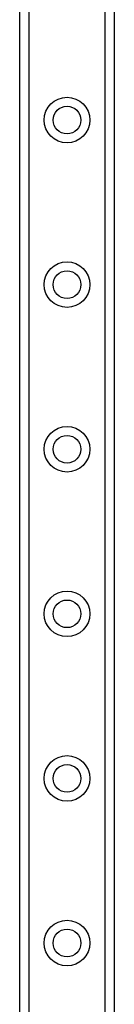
# Model space of a CAD drawing. Header units: inches. Extents: x 5 to 143, y 9 to 74.
# Tile 43 of 76: x 32.864 to 33.426, y 41.9 to 47.788. Entities that reach past the tile are written whole.
import ezdxf

# ---------------------------------------------------------------- set-up
doc = ezdxf.new("R2010")
doc.units = ezdxf.units.IN
doc.header["$MEASUREMENT"] = 0
doc.layers.add('Visible Edges(ANSI)', color=7, linetype='Continuous', lineweight=25)
doc.layers.add('Visible Tangent Edges(ANSI)', color=7, linetype='Continuous', lineweight=25)

msp = doc.modelspace()

# ---------------------------------------------------------------- linework, layer by layer
at = {"layer": 'Visible Edges(ANSI)'}
for p, q in [((32.864, 31.1132), (32.864, 52.436)), ((33.426, 52.436), (33.426, 31.1132))]:
    msp.add_line(p, q, dxfattribs=at)
for centre in [(33.145, 47.188), (33.145, 46.2037), (33.145, 45.2195), (33.145, 44.2352), (33.145, 43.251), (33.145, 42.2667)]:
    msp.add_circle(centre, 0.0825, dxfattribs=at)
at = {"layer": 'Visible Tangent Edges(ANSI)'}
for p, q in [((32.9178, 52.436), (32.9178, 31.1132)), ((33.3721, 31.1132), (33.3721, 52.436))]:
    msp.add_line(p, q, dxfattribs=at)
for centre in [(33.145, 47.188), (33.145, 46.2037), (33.145, 45.2195), (33.145, 44.2352), (33.145, 43.251), (33.145, 42.2667)]:
    msp.add_circle(centre, 0.1363, dxfattribs=at)

doc.saveas('drawing.dxf')
